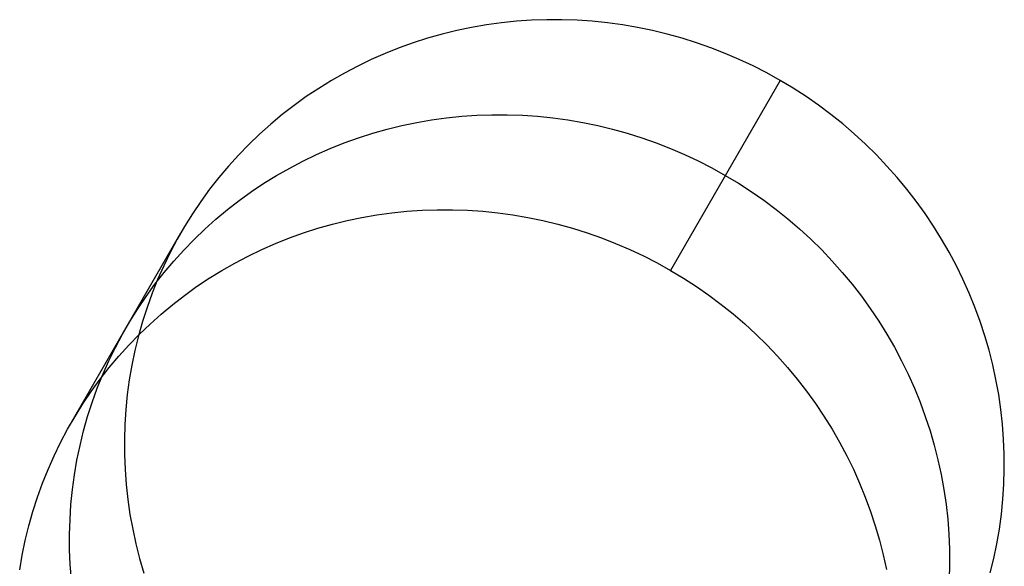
# Model space of a CAD drawing. Header units: millimetres. Extents: x 6239 to 7218, y -13987 to -13139.
# Tile 190 of 256: x 6707.9 to 6713.46, y -13393.74 to -13390.66. Entities that reach past the tile are written whole.
import ezdxf

# ---------------------------------------------------------------- set-up
doc = ezdxf.new("R2010")
doc.units = ezdxf.units.MM

msp = doc.modelspace()

# ---------------------------------------------------------------- linework, layer by layer
at = {"color": 7, "true_color": 0xffffff}
for p, q in [((6710.5348, -13390.6866, 74.4528), (6710.4507, -13390.7011, 74.4401)), ((6710.5348, -13390.6866, 74.4528), (6710.4507, -13390.7011, 74.4401)), ((6710.6195, -13390.6749, 74.4649), (6710.5348, -13390.6866, 74.4528)), ((6710.6195, -13390.6749, 74.4649), (6710.5348, -13390.6866, 74.4528)), ((6710.7046, -13390.6661, 74.4764), (6710.6195, -13390.6749, 74.4649)), ((6710.7046, -13390.6661, 74.4764), (6710.6195, -13390.6749, 74.4649)), ((6710.7899, -13390.6603, 74.4875), (6710.7046, -13390.6661, 74.4764)), ((6710.7899, -13390.6603, 74.4875), (6710.7046, -13390.6661, 74.4764)), ((6710.8756, -13390.6573, 74.4979), (6710.7899, -13390.6603, 74.4875)), ((6710.8756, -13390.6573, 74.4979), (6710.7899, -13390.6603, 74.4875)), ((6710.9613, -13390.6573, 74.5078), (6710.8756, -13390.6573, 74.4979)), ((6710.9613, -13390.6573, 74.5078), (6710.8756, -13390.6573, 74.4979)), ((6711.047, -13390.6602, 74.5172), (6710.9613, -13390.6573, 74.5078)), ((6711.047, -13390.6602, 74.5172), (6710.9613, -13390.6573, 74.5078)), ((6711.1327, -13390.666, 74.5259), (6711.047, -13390.6602, 74.5172)), ((6711.1327, -13390.666, 74.5259), (6711.047, -13390.6602, 74.5172)), ((6711.2182, -13390.6748, 74.534), (6711.1327, -13390.666, 74.5259)), ((6711.2182, -13390.6748, 74.534), (6711.1327, -13390.666, 74.5259)), ((6711.3034, -13390.6864, 74.5415), (6711.2182, -13390.6748, 74.534)), ((6711.3034, -13390.6864, 74.5415), (6711.2182, -13390.6748, 74.534)), ((6711.3882, -13390.7009, 74.5484), (6711.3034, -13390.6864, 74.5415)), ((6711.3882, -13390.7009, 74.5484), (6711.3034, -13390.6864, 74.5415)), ((6710.2844, -13390.7388, 74.4134), (6710.2025, -13390.7619, 74.3993)), ((6710.2844, -13390.7388, 74.4134), (6710.2025, -13390.7619, 74.3993)), ((6710.3672, -13390.7185, 74.427), (6710.2844, -13390.7388, 74.4134)), ((6710.3672, -13390.7185, 74.427), (6710.2844, -13390.7388, 74.4134)), ((6710.4507, -13390.7011, 74.4401), (6710.3672, -13390.7185, 74.427)), ((6710.4507, -13390.7011, 74.4401), (6710.3672, -13390.7185, 74.427)), ((6711.4725, -13390.7183, 74.5547), (6711.3882, -13390.7009, 74.5484)), ((6711.4725, -13390.7183, 74.5547), (6711.3882, -13390.7009, 74.5484)), ((6711.5562, -13390.7386, 74.5603), (6711.4725, -13390.7183, 74.5547)), ((6711.5562, -13390.7386, 74.5603), (6711.4725, -13390.7183, 74.5547)), ((6711.6392, -13390.7616, 74.5652), (6711.5562, -13390.7386, 74.5603)), ((6711.6392, -13390.7616, 74.5652), (6711.5562, -13390.7386, 74.5603)), ((6710.1214, -13390.7878, 74.3848), (6710.0414, -13390.8165, 74.3698)), ((6710.1214, -13390.7878, 74.3848), (6710.0414, -13390.8165, 74.3698)), ((6710.2025, -13390.7619, 74.3993), (6710.1214, -13390.7878, 74.3848)), ((6710.2025, -13390.7619, 74.3993), (6710.1214, -13390.7878, 74.3848)), ((6711.7214, -13390.7875, 74.5696), (6711.6392, -13390.7616, 74.5652)), ((6711.7214, -13390.7875, 74.5696), (6711.6392, -13390.7616, 74.5652)), ((6711.8027, -13390.8161, 74.5732), (6711.7214, -13390.7875, 74.5696)), ((6711.8027, -13390.8161, 74.5732), (6711.7214, -13390.7875, 74.5696)), ((6709.9625, -13390.8479, 74.3545), (6709.8848, -13390.882, 74.3387)), ((6709.9625, -13390.8479, 74.3545), (6709.8848, -13390.882, 74.3387)), ((6710.0414, -13390.8165, 74.3698), (6709.9625, -13390.8479, 74.3545)), ((6710.0414, -13390.8165, 74.3698), (6709.9625, -13390.8479, 74.3545)), ((6711.8831, -13390.8475, 74.5762), (6711.8027, -13390.8161, 74.5732)), ((6711.8831, -13390.8475, 74.5762), (6711.8027, -13390.8161, 74.5732)), ((6711.9624, -13390.8816, 74.5786), (6711.8831, -13390.8475, 74.5762)), ((6711.9624, -13390.8816, 74.5786), (6711.8831, -13390.8475, 74.5762)), ((6709.8848, -13390.882, 74.3387), (6709.8084, -13390.9187, 74.3225)), ((6709.8848, -13390.882, 74.3387), (6709.8084, -13390.9187, 74.3225)), ((6712.0404, -13390.9183, 74.5802), (6711.9624, -13390.8816, 74.5786)), ((6712.0404, -13390.9183, 74.5802), (6711.9624, -13390.8816, 74.5786)), ((6709.7334, -13390.958, 74.306), (6709.6599, -13391, 74.2891)), ((6709.7334, -13390.958, 74.306), (6709.6599, -13391, 74.2891)), ((6709.8084, -13390.9187, 74.3225), (6709.7334, -13390.958, 74.306)), ((6709.8084, -13390.9187, 74.3225), (6709.7334, -13390.958, 74.306)), ((6712.1173, -13390.9576, 74.5812), (6712.0404, -13390.9183, 74.5802)), ((6712.1173, -13390.9576, 74.5812), (6712.0404, -13390.9183, 74.5802)), ((6712.1927, -13390.9995, 74.5816), (6712.1173, -13390.9576, 74.5812)), ((6712.1927, -13390.9995, 74.5816), (6712.1173, -13390.9576, 74.5812)), ((6709.6599, -13391, 74.2891), (6709.5879, -13391.0444, 74.2719)), ((6709.6599, -13391, 74.2891), (6709.5879, -13391.0444, 74.2719)), ((6712.1927, -13390.9995, 74.5816), (6711.5741, -13392.071, 79.9406)), ((6712.1927, -13390.9995, 74.5816), (6711.5741, -13392.071, 79.9406)), ((6712.2667, -13391.0439, 74.5812), (6712.1927, -13390.9995, 74.5816)), ((6712.2667, -13391.0439, 74.5812), (6712.1927, -13390.9995, 74.5816)), ((6709.5879, -13391.0444, 74.2719), (6709.5176, -13391.0913, 74.2544)), ((6709.5879, -13391.0444, 74.2719), (6709.5176, -13391.0913, 74.2544)), ((6712.3392, -13391.0907, 74.5802), (6712.2667, -13391.0439, 74.5812)), ((6712.3392, -13391.0907, 74.5802), (6712.2667, -13391.0439, 74.5812)), ((6709.5176, -13391.0913, 74.2544), (6709.449, -13391.1406, 74.2367)), ((6709.5176, -13391.0913, 74.2544), (6709.449, -13391.1406, 74.2367)), ((6712.41, -13391.14, 74.5786), (6712.3392, -13391.0907, 74.5802)), ((6712.41, -13391.14, 74.5786), (6712.3392, -13391.0907, 74.5802)), ((6712.4791, -13391.1916, 74.5762), (6712.41, -13391.14, 74.5786)), ((6712.4791, -13391.1916, 74.5762), (6712.41, -13391.14, 74.5786)), ((6709.3823, -13391.1922, 74.2186), (6709.3174, -13391.2461, 74.2004)), ((6709.3823, -13391.1922, 74.2186), (6709.3174, -13391.2461, 74.2004)), ((6709.449, -13391.1406, 74.2367), (6709.3823, -13391.1922, 74.2186)), ((6709.449, -13391.1406, 74.2367), (6709.3823, -13391.1922, 74.2186)), ((6710.4806, -13391.196, 77.167), (6710.5663, -13391.1931, 77.1775)), ((6710.5663, -13391.1931, 77.1775), (6710.652, -13391.193, 77.1874)), ((6710.652, -13391.193, 77.1874), (6710.7377, -13391.196, 77.1967)), ((6712.5465, -13391.2455, 74.5732), (6712.4791, -13391.1916, 74.5762)), ((6712.5465, -13391.2455, 74.5732), (6712.4791, -13391.1916, 74.5762)), ((6709.3174, -13391.2461, 74.2004), (6709.2545, -13391.3023, 74.1819)), ((6709.3174, -13391.2461, 74.2004), (6709.2545, -13391.3023, 74.1819)), ((6710.0579, -13391.2543, 77.1065), (6710.1414, -13391.2368, 77.1197)), ((6710.1414, -13391.2368, 77.1197), (6710.2255, -13391.2223, 77.1323)), ((6710.2255, -13391.2223, 77.1323), (6710.3102, -13391.2106, 77.1444)), ((6710.3102, -13391.2106, 77.1444), (6710.3952, -13391.2019, 77.156)), ((6710.3952, -13391.2019, 77.156), (6710.4806, -13391.196, 77.167)), ((6710.7377, -13391.196, 77.1967), (6710.8234, -13391.2018, 77.2054)), ((6710.8234, -13391.2018, 77.2054), (6710.9089, -13391.2105, 77.2135)), ((6710.9089, -13391.2105, 77.2135), (6710.9941, -13391.2221, 77.221)), ((6710.9941, -13391.2221, 77.221), (6711.0789, -13391.2367, 77.2279)), ((6711.0789, -13391.2367, 77.2279), (6711.1632, -13391.2541, 77.2342)), ((6712.6119, -13391.3017, 74.5696), (6712.5465, -13391.2455, 74.5732)), ((6712.6119, -13391.3017, 74.5696), (6712.5465, -13391.2455, 74.5732)), ((6709.2545, -13391.3023, 74.1819), (6709.1937, -13391.3606, 74.1632)), ((6709.2545, -13391.3023, 74.1819), (6709.1937, -13391.3606, 74.1632)), ((6709.8121, -13391.3235, 77.0643), (6709.8932, -13391.2976, 77.0789)), ((6709.8932, -13391.2976, 77.0789), (6709.9751, -13391.2745, 77.0929)), ((6709.9751, -13391.2745, 77.0929), (6710.0579, -13391.2543, 77.1065)), ((6711.1632, -13391.2541, 77.2342), (6711.2469, -13391.2743, 77.2398)), ((6711.2469, -13391.2743, 77.2398), (6711.3299, -13391.2974, 77.2448)), ((6711.3299, -13391.2974, 77.2448), (6711.4121, -13391.3232, 77.2491)), ((6712.6755, -13391.3599, 74.5652), (6712.6119, -13391.3017, 74.5696)), ((6712.6755, -13391.3599, 74.5652), (6712.6119, -13391.3017, 74.5696)), ((6709.1937, -13391.3606, 74.1632), (6709.135, -13391.421, 74.1443)), ((6709.1937, -13391.3606, 74.1632), (6709.135, -13391.421, 74.1443)), ((6709.6532, -13391.3836, 77.034), (6709.7321, -13391.3522, 77.0494)), ((6709.7321, -13391.3522, 77.0494), (6709.8121, -13391.3235, 77.0643)), ((6711.4121, -13391.3232, 77.2491), (6711.4934, -13391.3519, 77.2527)), ((6711.4934, -13391.3519, 77.2527), (6711.5738, -13391.3832, 77.2557)), ((6712.7369, -13391.4203, 74.5603), (6712.6755, -13391.3599, 74.5652)), ((6712.7369, -13391.4203, 74.5603), (6712.6755, -13391.3599, 74.5652)), ((6709.4991, -13391.4544, 77.002), (6709.5755, -13391.4177, 77.0182)), ((6709.5755, -13391.4177, 77.0182), (6709.6532, -13391.3836, 77.034)), ((6711.5738, -13391.3832, 77.2557), (6711.653, -13391.4173, 77.2581)), ((6711.653, -13391.4173, 77.2581), (6711.7311, -13391.454, 77.2598)), ((6709.135, -13391.421, 74.1443), (6709.0785, -13391.4834, 74.1253)), ((6709.135, -13391.421, 74.1443), (6709.0785, -13391.4834, 74.1253)), ((6709.4241, -13391.4938, 76.9855), (6709.4991, -13391.4544, 77.002)), ((6711.7311, -13391.454, 77.2598), (6711.808, -13391.4933, 77.2608)), ((6712.7963, -13391.4827, 74.5547), (6712.7369, -13391.4203, 74.5603)), ((6712.7963, -13391.4827, 74.5547), (6712.7369, -13391.4203, 74.5603)), ((6709.0785, -13391.4834, 74.1253), (6709.0242, -13391.5477, 74.1062)), ((6709.0785, -13391.4834, 74.1253), (6709.0242, -13391.5477, 74.1062)), ((6709.3506, -13391.5357, 76.9686), (6709.4241, -13391.4938, 76.9855)), ((6711.808, -13391.4933, 77.2608), (6711.8834, -13391.5352, 77.2611)), ((6712.8535, -13391.547, 74.5484), (6712.7963, -13391.4827, 74.5547)), ((6712.8535, -13391.547, 74.5484), (6712.7963, -13391.4827, 74.5547)), ((6709.0242, -13391.5477, 74.1062), (6708.9723, -13391.6139, 74.087)), ((6709.0242, -13391.5477, 74.1062), (6708.9723, -13391.6139, 74.087)), ((6709.2083, -13391.627, 76.9339), (6709.2786, -13391.5801, 76.9514)), ((6709.2786, -13391.5801, 76.9514), (6709.3506, -13391.5357, 76.9686)), ((6711.8834, -13391.5352, 77.2611), (6711.9574, -13391.5796, 77.2608)), ((6711.9574, -13391.5796, 77.2608), (6712.0299, -13391.6265, 77.2598)), ((6712.9085, -13391.6131, 74.5415), (6712.8535, -13391.547, 74.5484)), ((6712.9085, -13391.6131, 74.5415), (6712.8535, -13391.547, 74.5484)), ((6708.9723, -13391.6139, 74.087), (6708.9227, -13391.6819, 74.0677)), ((6708.9723, -13391.6139, 74.087), (6708.9227, -13391.6819, 74.0677)), ((6709.1397, -13391.6763, 76.9162), (6709.2083, -13391.627, 76.9339)), ((6712.0299, -13391.6265, 77.2598), (6712.1007, -13391.6758, 77.2581)), ((6712.9612, -13391.6811, 74.534), (6712.9085, -13391.6131, 74.5415)), ((6712.9612, -13391.6811, 74.534), (6712.9085, -13391.6131, 74.5415)), ((6708.9227, -13391.6819, 74.0677), (6708.8756, -13391.7515, 74.0483)), ((6708.9227, -13391.6819, 74.0677), (6708.8756, -13391.7515, 74.0483)), ((6709.073, -13391.728, 76.8981), (6709.1397, -13391.6763, 76.9162)), ((6712.1007, -13391.6758, 77.2581), (6712.1698, -13391.7274, 77.2557)), ((6713.0115, -13391.7507, 74.5259), (6712.9612, -13391.6811, 74.534)), ((6713.0115, -13391.7507, 74.5259), (6712.9612, -13391.6811, 74.534)), ((6708.8756, -13391.7515, 74.0483), (6708.831, -13391.8228, 74.0289)), ((6708.8756, -13391.7515, 74.0483), (6708.831, -13391.8228, 74.0289)), ((6709.0081, -13391.7819, 76.8799), (6709.073, -13391.728, 76.8981)), ((6709.9162, -13391.758, 79.8118), (6710.0009, -13391.7464, 79.8239)), ((6709.9162, -13391.758, 79.8118), (6710.0009, -13391.7464, 79.8239)), ((6710.0009, -13391.7464, 79.8239), (6710.0859, -13391.7376, 79.8355)), ((6710.0009, -13391.7464, 79.8239), (6710.0859, -13391.7376, 79.8355)), ((6710.0859, -13391.7376, 79.8355), (6710.1713, -13391.7317, 79.8465)), ((6710.0859, -13391.7376, 79.8355), (6710.1713, -13391.7317, 79.8465)), ((6710.1713, -13391.7317, 79.8465), (6710.2569, -13391.7288, 79.857)), ((6710.1713, -13391.7317, 79.8465), (6710.2569, -13391.7288, 79.857)), ((6710.2569, -13391.7288, 79.857), (6710.3427, -13391.7288, 79.8669)), ((6710.2569, -13391.7288, 79.857), (6710.3427, -13391.7288, 79.8669)), ((6710.3427, -13391.7288, 79.8669), (6710.4284, -13391.7317, 79.8762)), ((6710.3427, -13391.7288, 79.8669), (6710.4284, -13391.7317, 79.8762)), ((6710.4284, -13391.7317, 79.8762), (6710.5141, -13391.7375, 79.8849)), ((6710.4284, -13391.7317, 79.8762), (6710.5141, -13391.7375, 79.8849)), ((6710.5141, -13391.7375, 79.8849), (6710.5996, -13391.7462, 79.893)), ((6710.5141, -13391.7375, 79.8849), (6710.5996, -13391.7462, 79.893)), ((6710.5996, -13391.7462, 79.893), (6710.6848, -13391.7579, 79.9006)), ((6710.5996, -13391.7462, 79.893), (6710.6848, -13391.7579, 79.9006)), ((6712.1698, -13391.7274, 77.2557), (6712.2372, -13391.7813, 77.2527)), ((6713.0594, -13391.822, 74.5172), (6713.0115, -13391.7507, 74.5259)), ((6713.0594, -13391.822, 74.5172), (6713.0115, -13391.7507, 74.5259)), ((6708.9452, -13391.838, 76.8614), (6709.0081, -13391.7819, 76.8799)), ((6709.6658, -13391.8103, 79.7725), (6709.7486, -13391.79, 79.7861)), ((6709.6658, -13391.8103, 79.7725), (6709.7486, -13391.79, 79.7861)), ((6709.7486, -13391.79, 79.7861), (6709.8321, -13391.7726, 79.7992)), ((6709.7486, -13391.79, 79.7861), (6709.8321, -13391.7726, 79.7992)), ((6709.8321, -13391.7726, 79.7992), (6709.9162, -13391.758, 79.8118)), ((6709.8321, -13391.7726, 79.7992), (6709.9162, -13391.758, 79.8118)), ((6710.6848, -13391.7579, 79.9006), (6710.7695, -13391.7724, 79.9074)), ((6710.6848, -13391.7579, 79.9006), (6710.7695, -13391.7724, 79.9074)), ((6710.7695, -13391.7724, 79.9074), (6710.8539, -13391.7898, 79.9137)), ((6710.7695, -13391.7724, 79.9074), (6710.8539, -13391.7898, 79.9137)), ((6710.8539, -13391.7898, 79.9137), (6710.9376, -13391.81, 79.9193)), ((6710.8539, -13391.7898, 79.9137), (6710.9376, -13391.81, 79.9193)), ((6712.2372, -13391.7813, 77.2527), (6712.3026, -13391.8374, 77.2491)), ((6708.1911, -13392.9305, 79.3782), (6708.8097, -13391.8591, 74.0192)), ((6708.831, -13391.8228, 74.0289), (6708.789, -13391.8957, 74.0095)), ((6708.831, -13391.8228, 74.0289), (6708.789, -13391.8957, 74.0095)), ((6708.8844, -13391.8963, 76.8427), (6708.9452, -13391.838, 76.8614)), ((6709.4228, -13391.8879, 79.7289), (6709.5028, -13391.8593, 79.7438)), ((6709.4228, -13391.8879, 79.7289), (6709.5028, -13391.8593, 79.7438)), ((6709.5028, -13391.8593, 79.7438), (6709.5839, -13391.8334, 79.7584)), ((6709.5028, -13391.8593, 79.7438), (6709.5839, -13391.8334, 79.7584)), ((6709.5839, -13391.8334, 79.7584), (6709.6658, -13391.8103, 79.7725)), ((6709.5839, -13391.8334, 79.7584), (6709.6658, -13391.8103, 79.7725)), ((6710.9376, -13391.81, 79.9193), (6711.0206, -13391.8331, 79.9243)), ((6710.9376, -13391.81, 79.9193), (6711.0206, -13391.8331, 79.9243)), ((6711.0206, -13391.8331, 79.9243), (6711.1028, -13391.859, 79.9286)), ((6711.0206, -13391.8331, 79.9243), (6711.1028, -13391.859, 79.9286)), ((6711.1028, -13391.859, 79.9286), (6711.1841, -13391.8876, 79.9323)), ((6711.1028, -13391.859, 79.9286), (6711.1841, -13391.8876, 79.9323)), ((6712.3026, -13391.8374, 77.2491), (6712.3661, -13391.8957, 77.2448)), ((6713.1047, -13391.8948, 74.5078), (6713.0594, -13391.822, 74.5172)), ((6713.1047, -13391.8948, 74.5078), (6713.0594, -13391.822, 74.5172)), ((6708.789, -13391.8957, 74.0095), (6708.7495, -13391.9699, 73.9901)), ((6708.789, -13391.8957, 74.0095), (6708.7495, -13391.9699, 73.9901)), ((6708.8257, -13391.9567, 76.8239), (6708.8844, -13391.8963, 76.8427)), ((6709.3439, -13391.9193, 79.7135), (6709.4228, -13391.8879, 79.7289)), ((6709.3439, -13391.9193, 79.7135), (6709.4228, -13391.8879, 79.7289)), ((6711.1841, -13391.8876, 79.9323), (6711.2645, -13391.919, 79.9353)), ((6711.1841, -13391.8876, 79.9323), (6711.2645, -13391.919, 79.9353)), ((6712.3661, -13391.8957, 77.2448), (6712.4276, -13391.956, 77.2398)), ((6713.1476, -13391.9691, 74.4979), (6713.1047, -13391.8948, 74.5078)), ((6713.1476, -13391.9691, 74.4979), (6713.1047, -13391.8948, 74.5078)), ((6708.7495, -13391.9699, 73.9901), (6708.7128, -13392.0456, 73.9707)), ((6708.7495, -13391.9699, 73.9901), (6708.7128, -13392.0456, 73.9707)), ((6708.7692, -13392.0191, 76.8049), (6708.8257, -13391.9567, 76.8239)), ((6709.1898, -13391.9902, 79.6815), (6709.2662, -13391.9534, 79.6977)), ((6709.1898, -13391.9902, 79.6815), (6709.2662, -13391.9534, 79.6977)), ((6709.2662, -13391.9534, 79.6977), (6709.3439, -13391.9193, 79.7135)), ((6709.2662, -13391.9534, 79.6977), (6709.3439, -13391.9193, 79.7135)), ((6711.2645, -13391.919, 79.9353), (6711.3437, -13391.953, 79.9376)), ((6711.2645, -13391.919, 79.9353), (6711.3437, -13391.953, 79.9376)), ((6711.3437, -13391.953, 79.9376), (6711.4218, -13391.9897, 79.9393)), ((6711.3437, -13391.953, 79.9376), (6711.4218, -13391.9897, 79.9393)), ((6712.4276, -13391.956, 77.2398), (6712.487, -13392.0184, 77.2342)), ((6713.1879, -13392.0447, 74.4875), (6713.1476, -13391.9691, 74.4979)), ((6713.1879, -13392.0447, 74.4875), (6713.1476, -13391.9691, 74.4979)), ((6708.7149, -13392.0834, 76.7857), (6708.7692, -13392.0191, 76.8049)), ((6709.1148, -13392.0295, 79.665), (6709.1898, -13391.9902, 79.6815)), ((6709.1148, -13392.0295, 79.665), (6709.1898, -13391.9902, 79.6815)), ((6711.4218, -13391.9897, 79.9393), (6711.4986, -13392.0291, 79.9403)), ((6711.4218, -13391.9897, 79.9393), (6711.4986, -13392.0291, 79.9403)), ((6711.4986, -13392.0291, 79.9403), (6711.5741, -13392.071, 79.9406)), ((6711.4986, -13392.0291, 79.9403), (6711.5741, -13392.071, 79.9406)), ((6712.487, -13392.0184, 77.2342), (6712.5442, -13392.0827, 77.2279)), ((6708.663, -13392.1496, 76.7665), (6708.7149, -13392.0834, 76.7857)), ((6708.7128, -13392.0456, 73.9707), (6708.6787, -13392.1224, 73.9514)), ((6708.7128, -13392.0456, 73.9707), (6708.6787, -13392.1224, 73.9514)), ((6708.9693, -13392.1159, 79.631), (6709.0413, -13392.0714, 79.6481)), ((6708.9693, -13392.1159, 79.631), (6709.0413, -13392.0714, 79.6481)), ((6709.0413, -13392.0714, 79.6481), (6709.1148, -13392.0295, 79.665)), ((6709.0413, -13392.0714, 79.6481), (6709.1148, -13392.0295, 79.665)), ((6711.5741, -13392.071, 79.9406), (6711.6481, -13392.1154, 79.9403)), ((6711.5741, -13392.071, 79.9406), (6711.6481, -13392.1154, 79.9403)), ((6712.5442, -13392.0827, 77.2279), (6712.5992, -13392.1489, 77.221)), ((6713.2255, -13392.1216, 74.4764), (6713.1879, -13392.0447, 74.4875)), ((6713.2255, -13392.1216, 74.4764), (6713.1879, -13392.0447, 74.4875)), ((6708.6787, -13392.1224, 73.9514), (6708.6473, -13392.2005, 73.9322)), ((6708.6787, -13392.1224, 73.9514), (6708.6473, -13392.2005, 73.9322)), ((6708.899, -13392.1628, 79.6135), (6708.9693, -13392.1159, 79.631)), ((6708.899, -13392.1628, 79.6135), (6708.9693, -13392.1159, 79.631)), ((6711.6481, -13392.1154, 79.9403), (6711.7206, -13392.1622, 79.9393)), ((6711.6481, -13392.1154, 79.9403), (6711.7206, -13392.1622, 79.9393)), ((6713.2604, -13392.1996, 74.4649), (6713.2255, -13392.1216, 74.4764)), ((6713.2604, -13392.1996, 74.4649), (6713.2255, -13392.1216, 74.4764)), ((6708.6134, -13392.2176, 76.7472), (6708.663, -13392.1496, 76.7665)), ((6708.8304, -13392.2121, 79.5957), (6708.899, -13392.1628, 79.6135)), ((6708.8304, -13392.2121, 79.5957), (6708.899, -13392.1628, 79.6135)), ((6711.7206, -13392.1622, 79.9393), (6711.7914, -13392.2115, 79.9376)), ((6711.7206, -13392.1622, 79.9393), (6711.7914, -13392.2115, 79.9376)), ((6712.5992, -13392.1489, 77.221), (6712.6519, -13392.2168, 77.2135)), ((6708.5663, -13392.2873, 76.7278), (6708.6134, -13392.2176, 76.7472)), ((6708.6473, -13392.2005, 73.9322), (6708.6187, -13392.2797, 73.9131)), ((6708.6473, -13392.2005, 73.9322), (6708.6187, -13392.2797, 73.9131)), ((6708.7637, -13392.2637, 79.5777), (6708.8304, -13392.2121, 79.5957)), ((6708.7637, -13392.2637, 79.5777), (6708.8304, -13392.2121, 79.5957)), ((6711.7914, -13392.2115, 79.9376), (6711.8605, -13392.2631, 79.9353)), ((6711.7914, -13392.2115, 79.9376), (6711.8605, -13392.2631, 79.9353)), ((6712.6519, -13392.2168, 77.2135), (6712.7022, -13392.2865, 77.2054)), ((6713.2927, -13392.2788, 74.4528), (6713.2604, -13392.1996, 74.4649)), ((6713.2927, -13392.2788, 74.4528), (6713.2604, -13392.1996, 74.4649)), ((6708.5217, -13392.3586, 76.7084), (6708.5663, -13392.2873, 76.7278)), ((6708.6187, -13392.2797, 73.9131), (6708.5929, -13392.3598, 73.8941)), ((6708.6187, -13392.2797, 73.9131), (6708.5929, -13392.3598, 73.8941)), ((6708.6988, -13392.3176, 79.5594), (6708.7637, -13392.2637, 79.5777)), ((6708.6988, -13392.3176, 79.5594), (6708.7637, -13392.2637, 79.5777)), ((6711.8605, -13392.2631, 79.9353), (6711.9279, -13392.317, 79.9323)), ((6711.8605, -13392.2631, 79.9353), (6711.9279, -13392.317, 79.9323)), ((6712.7022, -13392.2865, 77.2054), (6712.7501, -13392.3578, 77.1967)), ((6713.3221, -13392.3589, 74.4401), (6713.2927, -13392.2788, 74.4528)), ((6713.3221, -13392.3589, 74.4401), (6713.2927, -13392.2788, 74.4528)), ((6708.4797, -13392.4314, 76.689), (6708.5217, -13392.3586, 76.7084)), ((6708.5929, -13392.3598, 73.8941), (6708.57, -13392.4409, 73.8752)), ((6708.5929, -13392.3598, 73.8941), (6708.57, -13392.4409, 73.8752)), ((6708.6359, -13392.3738, 79.5409), (6708.6988, -13392.3176, 79.5594)), ((6708.6359, -13392.3738, 79.5409), (6708.6988, -13392.3176, 79.5594)), ((6711.9279, -13392.317, 79.9323), (6711.9933, -13392.3731, 79.9286)), ((6711.9279, -13392.317, 79.9323), (6711.9933, -13392.3731, 79.9286)), ((6712.7501, -13392.3578, 77.1967), (6712.7954, -13392.4306, 77.1874)), ((6713.3488, -13392.4399, 74.427), (6713.3221, -13392.3589, 74.4401)), ((6713.3488, -13392.4399, 74.427), (6713.3221, -13392.3589, 74.4401)), ((6708.5751, -13392.4321, 79.5222), (6708.6359, -13392.3738, 79.5409)), ((6708.5751, -13392.4321, 79.5222), (6708.6359, -13392.3738, 79.5409)), ((6711.9933, -13392.3731, 79.9286), (6712.0568, -13392.4314, 79.9243)), ((6711.9933, -13392.3731, 79.9286), (6712.0568, -13392.4314, 79.9243)), ((6708.4402, -13392.5057, 76.6696), (6708.4797, -13392.4314, 76.689)), ((6708.5164, -13392.4924, 79.5034), (6708.5751, -13392.4321, 79.5222)), ((6708.5164, -13392.4924, 79.5034), (6708.5751, -13392.4321, 79.5222)), ((6708.57, -13392.4409, 73.8752), (6708.5499, -13392.5227, 73.8565)), ((6708.57, -13392.4409, 73.8752), (6708.5499, -13392.5227, 73.8565)), ((6712.0568, -13392.4314, 79.9243), (6712.1183, -13392.4918, 79.9193)), ((6712.0568, -13392.4314, 79.9243), (6712.1183, -13392.4918, 79.9193)), ((6712.7954, -13392.4306, 77.1874), (6712.8383, -13392.5048, 77.1775)), ((6713.3726, -13392.5218, 74.4134), (6713.3488, -13392.4399, 74.427)), ((6713.3726, -13392.5218, 74.4134), (6713.3488, -13392.4399, 74.427)), ((6708.4034, -13392.5813, 76.6502), (6708.4402, -13392.5057, 76.6696)), ((6708.4599, -13392.5548, 79.4844), (6708.5164, -13392.4924, 79.5034)), ((6708.4599, -13392.5548, 79.4844), (6708.5164, -13392.4924, 79.5034)), ((6708.5499, -13392.5227, 73.8565), (6708.5328, -13392.6052, 73.8381)), ((6708.5499, -13392.5227, 73.8565), (6708.5328, -13392.6052, 73.8381)), ((6712.1183, -13392.4918, 79.9193), (6712.1777, -13392.5541, 79.9137)), ((6712.1183, -13392.4918, 79.9193), (6712.1777, -13392.5541, 79.9137)), ((6712.8383, -13392.5048, 77.1775), (6712.8786, -13392.5804, 77.167)), ((6713.3936, -13392.6043, 74.3993), (6713.3726, -13392.5218, 74.4134)), ((6713.3936, -13392.6043, 74.3993), (6713.3726, -13392.5218, 74.4134)), ((6708.3694, -13392.6582, 76.6309), (6708.4034, -13392.5813, 76.6502)), ((6708.4056, -13392.6192, 79.4653), (6708.4599, -13392.5548, 79.4844)), ((6708.4056, -13392.6192, 79.4653), (6708.4599, -13392.5548, 79.4844)), ((6712.1777, -13392.5541, 79.9137), (6712.2349, -13392.6184, 79.9074)), ((6712.1777, -13392.5541, 79.9137), (6712.2349, -13392.6184, 79.9074)), ((6712.8786, -13392.5804, 77.167), (6712.9162, -13392.6573, 77.156)), ((6708.3537, -13392.6854, 79.446), (6708.4056, -13392.6192, 79.4653)), ((6708.3537, -13392.6854, 79.446), (6708.4056, -13392.6192, 79.4653)), ((6708.5328, -13392.6052, 73.8381), (6708.5185, -13392.6883, 73.8198)), ((6708.5328, -13392.6052, 73.8381), (6708.5185, -13392.6883, 73.8198)), ((6712.2349, -13392.6184, 79.9074), (6712.2899, -13392.6846, 79.9006)), ((6712.2349, -13392.6184, 79.9074), (6712.2899, -13392.6846, 79.9006)), ((6713.4117, -13392.6874, 74.3848), (6713.3936, -13392.6043, 74.3993)), ((6713.4117, -13392.6874, 74.3848), (6713.3936, -13392.6043, 74.3993)), ((6708.3041, -13392.7533, 79.4267), (6708.3537, -13392.6854, 79.446)), ((6708.3041, -13392.7533, 79.4267), (6708.3537, -13392.6854, 79.446)), ((6708.338, -13392.7363, 76.6117), (6708.3694, -13392.6582, 76.6309)), ((6708.5185, -13392.6883, 73.8198), (6708.5071, -13392.772, 73.8018)), ((6708.5185, -13392.6883, 73.8198), (6708.5071, -13392.772, 73.8018)), ((6712.2899, -13392.6846, 79.9006), (6712.3426, -13392.7526, 79.893)), ((6712.2899, -13392.6846, 79.9006), (6712.3426, -13392.7526, 79.893)), ((6712.9162, -13392.6573, 77.156), (6712.9511, -13392.7354, 77.1444)), ((6713.4269, -13392.771, 74.3698), (6713.4117, -13392.6874, 74.3848)), ((6713.4269, -13392.771, 74.3698), (6713.4117, -13392.6874, 74.3848)), ((6708.3094, -13392.8154, 76.5926), (6708.338, -13392.7363, 76.6117)), ((6712.9511, -13392.7354, 77.1444), (6712.9833, -13392.8145, 77.1323)), ((6708.257, -13392.823, 79.4073), (6708.3041, -13392.7533, 79.4267)), ((6708.257, -13392.823, 79.4073), (6708.3041, -13392.7533, 79.4267)), ((6708.5071, -13392.772, 73.8018), (6708.4987, -13392.856, 73.784)), ((6708.5071, -13392.772, 73.8018), (6708.4987, -13392.856, 73.784)), ((6712.3426, -13392.7526, 79.893), (6712.3929, -13392.8222, 79.8849)), ((6712.3426, -13392.7526, 79.893), (6712.3929, -13392.8222, 79.8849)), ((6713.4391, -13392.8551, 74.3545), (6713.4269, -13392.771, 74.3698)), ((6713.4391, -13392.8551, 74.3545), (6713.4269, -13392.771, 74.3698)), ((6708.2124, -13392.8943, 79.3879), (6708.257, -13392.823, 79.4073)), ((6708.2124, -13392.8943, 79.3879), (6708.257, -13392.823, 79.4073)), ((6708.2836, -13392.8956, 76.5736), (6708.3094, -13392.8154, 76.5926)), ((6708.4987, -13392.856, 73.784), (6708.4933, -13392.9404, 73.7665)), ((6708.4987, -13392.856, 73.784), (6708.4933, -13392.9404, 73.7665)), ((6712.3929, -13392.8222, 79.8849), (6712.4407, -13392.8935, 79.8762)), ((6712.3929, -13392.8222, 79.8849), (6712.4407, -13392.8935, 79.8762)), ((6712.9833, -13392.8145, 77.1323), (6713.0128, -13392.8947, 77.1197)), ((6713.4484, -13392.9394, 74.3387), (6713.4391, -13392.8551, 74.3545)), ((6713.4484, -13392.9394, 74.3387), (6713.4391, -13392.8551, 74.3545)), ((6708.1704, -13392.9671, 79.3685), (6708.2124, -13392.8943, 79.3879)), ((6708.1704, -13392.9671, 79.3685), (6708.2124, -13392.8943, 79.3879)), ((6708.2607, -13392.9766, 76.5547), (6708.2836, -13392.8956, 76.5736)), ((6712.4407, -13392.8935, 79.8762), (6712.4861, -13392.9663, 79.8669)), ((6712.4407, -13392.8935, 79.8762), (6712.4861, -13392.9663, 79.8669)), ((6713.0128, -13392.8947, 77.1197), (6713.0395, -13392.9757, 77.1065)), ((6708.1309, -13393.0414, 79.3491), (6708.1704, -13392.9671, 79.3685)), ((6708.1309, -13393.0414, 79.3491), (6708.1704, -13392.9671, 79.3685)), ((6708.4933, -13392.9404, 73.7665), (6708.4908, -13393.0249, 73.7493)), ((6708.4933, -13392.9404, 73.7665), (6708.4908, -13393.0249, 73.7493)), ((6712.4861, -13392.9663, 79.8669), (6712.529, -13393.0406, 79.857)), ((6712.4861, -13392.9663, 79.8669), (6712.529, -13393.0406, 79.857)), ((6713.4548, -13393.0239, 74.3225), (6713.4484, -13392.9394, 74.3387)), ((6713.4548, -13393.0239, 74.3225), (6713.4484, -13392.9394, 74.3387)), ((6708.2406, -13393.0584, 76.5361), (6708.2607, -13392.9766, 76.5547)), ((6708.4908, -13393.0249, 73.7493), (6708.4913, -13393.1095, 73.7324)), ((6708.4908, -13393.0249, 73.7493), (6708.4913, -13393.1095, 73.7324)), ((6713.0395, -13392.9757, 77.1065), (6713.0633, -13393.0575, 77.0929)), ((6713.4582, -13393.1086, 74.306), (6713.4548, -13393.0239, 74.3225)), ((6713.4582, -13393.1086, 74.306), (6713.4548, -13393.0239, 74.3225)), ((6708.0941, -13393.117, 79.3298), (6708.1309, -13393.0414, 79.3491)), ((6708.0941, -13393.117, 79.3298), (6708.1309, -13393.0414, 79.3491)), ((6708.2234, -13393.141, 76.5176), (6708.2406, -13393.0584, 76.5361)), ((6712.529, -13393.0406, 79.857), (6712.5692, -13393.1162, 79.8465)), ((6712.529, -13393.0406, 79.857), (6712.5692, -13393.1162, 79.8465)), ((6713.0633, -13393.0575, 77.0929), (6713.0843, -13393.14, 77.0789)), ((6708.06, -13393.1939, 79.3105), (6708.0941, -13393.117, 79.3298)), ((6708.06, -13393.1939, 79.3105), (6708.0941, -13393.117, 79.3298)), ((6708.2092, -13393.2241, 76.4993), (6708.2234, -13393.141, 76.5176)), ((6708.4913, -13393.1095, 73.7324), (6708.4947, -13393.1942, 73.7159)), ((6708.4913, -13393.1095, 73.7324), (6708.4947, -13393.1942, 73.7159)), ((6712.5692, -13393.1162, 79.8465), (6712.6069, -13393.1931, 79.8355)), ((6712.5692, -13393.1162, 79.8465), (6712.6069, -13393.1931, 79.8355)), ((6713.0843, -13393.14, 77.0789), (6713.1024, -13393.2232, 77.0643)), ((6713.4587, -13393.1932, 74.2891), (6713.4582, -13393.1086, 74.306)), ((6713.4587, -13393.1932, 74.2891), (6713.4582, -13393.1086, 74.306)), ((6708.0287, -13393.272, 79.2912), (6708.06, -13393.1939, 79.3105)), ((6708.0287, -13393.272, 79.2912), (6708.06, -13393.1939, 79.3105)), ((6708.4947, -13393.1942, 73.7159), (6708.5011, -13393.2787, 73.6997)), ((6708.4947, -13393.1942, 73.7159), (6708.5011, -13393.2787, 73.6997)), ((6712.6069, -13393.1931, 79.8355), (6712.6418, -13393.2711, 79.8239)), ((6712.6069, -13393.1931, 79.8355), (6712.6418, -13393.2711, 79.8239)), ((6713.4562, -13393.2778, 74.2719), (6713.4587, -13393.1932, 74.2891)), ((6713.4562, -13393.2778, 74.2719), (6713.4587, -13393.1932, 74.2891)), ((6708.1978, -13393.3077, 76.4813), (6708.2092, -13393.2241, 76.4993)), ((6713.1024, -13393.2232, 77.0643), (6713.1175, -13393.3068, 77.0494)), ((6708.0001, -13393.3511, 79.2721), (6708.0287, -13393.272, 79.2912)), ((6708.0001, -13393.3511, 79.2721), (6708.0287, -13393.272, 79.2912)), ((6708.1894, -13393.3918, 76.4635), (6708.1978, -13393.3077, 76.4813)), ((6708.5011, -13393.2787, 73.6997), (6708.5104, -13393.363, 73.684)), ((6708.5011, -13393.2787, 73.6997), (6708.5104, -13393.363, 73.684)), ((6712.6418, -13393.2711, 79.8239), (6712.674, -13393.3503, 79.8118)), ((6712.6418, -13393.2711, 79.8239), (6712.674, -13393.3503, 79.8118)), ((6713.1175, -13393.3068, 77.0494), (6713.1298, -13393.3908, 77.034)), ((6713.4508, -13393.3621, 74.2544), (6713.4562, -13393.2778, 74.2719)), ((6713.4508, -13393.3621, 74.2544), (6713.4562, -13393.2778, 74.2719)), ((6707.9743, -13393.4313, 79.2531), (6708.0001, -13393.3511, 79.2721)), ((6707.9743, -13393.4313, 79.2531), (6708.0001, -13393.3511, 79.2721)), ((6708.5104, -13393.363, 73.684), (6708.5226, -13393.4471, 73.6686)), ((6708.5104, -13393.363, 73.684), (6708.5226, -13393.4471, 73.6686)), ((6712.674, -13393.3503, 79.8118), (6712.7035, -13393.4304, 79.7992)), ((6712.674, -13393.3503, 79.8118), (6712.7035, -13393.4304, 79.7992)), ((6713.4424, -13393.4461, 74.2367), (6713.4508, -13393.3621, 74.2544)), ((6713.4424, -13393.4461, 74.2367), (6713.4508, -13393.3621, 74.2544)), ((6708.184, -13393.4761, 76.446), (6708.1894, -13393.3918, 76.4635)), ((6713.1298, -13393.3908, 77.034), (6713.1391, -13393.4751, 77.0182)), ((6707.9514, -13393.5123, 79.2342), (6707.9743, -13393.4313, 79.2531)), ((6707.9514, -13393.5123, 79.2342), (6707.9743, -13393.4313, 79.2531)), ((6708.5226, -13393.4471, 73.6686), (6708.5378, -13393.5307, 73.6536)), ((6708.5226, -13393.4471, 73.6686), (6708.5378, -13393.5307, 73.6536)), ((6712.7035, -13393.4304, 79.7992), (6712.7302, -13393.5114, 79.7861)), ((6712.7035, -13393.4304, 79.7992), (6712.7302, -13393.5114, 79.7861)), ((6713.431, -13393.5298, 74.2186), (6713.4424, -13393.4461, 74.2367)), ((6713.431, -13393.5298, 74.2186), (6713.4424, -13393.4461, 74.2367)), ((6707.9313, -13393.5942, 79.2156), (6707.9514, -13393.5123, 79.2342)), ((6707.9313, -13393.5942, 79.2156), (6707.9514, -13393.5123, 79.2342)), ((6708.1815, -13393.5606, 76.4288), (6708.184, -13393.4761, 76.446)), ((6712.7302, -13393.5114, 79.7861), (6712.754, -13393.5932, 79.7725)), ((6712.7302, -13393.5114, 79.7861), (6712.754, -13393.5932, 79.7725)), ((6713.1391, -13393.4751, 77.0182), (6713.1455, -13393.5597, 77.002)), ((6713.4167, -13393.6129, 74.2004), (6713.431, -13393.5298, 74.2186)), ((6713.4167, -13393.6129, 74.2004), (6713.431, -13393.5298, 74.2186)), ((6708.1819, -13393.6453, 76.4119), (6708.1815, -13393.5606, 76.4288)), ((6708.5378, -13393.5307, 73.6536), (6708.5559, -13393.6138, 73.6391)), ((6708.5378, -13393.5307, 73.6536), (6708.5559, -13393.6138, 73.6391)), ((6713.1455, -13393.5597, 77.002), (6713.1489, -13393.6443, 76.9855)), ((6707.9141, -13393.6767, 79.1971), (6707.9313, -13393.5942, 79.2156)), ((6707.9141, -13393.6767, 79.1971), (6707.9313, -13393.5942, 79.2156)), ((6708.5559, -13393.6138, 73.6391), (6708.5769, -13393.6963, 73.625)), ((6708.5559, -13393.6138, 73.6391), (6708.5769, -13393.6963, 73.625)), ((6712.754, -13393.5932, 79.7725), (6712.775, -13393.6758, 79.7584)), ((6712.754, -13393.5932, 79.7725), (6712.775, -13393.6758, 79.7584)), ((6713.3996, -13393.6954, 74.1819), (6713.4167, -13393.6129, 74.2004)), ((6713.3996, -13393.6954, 74.1819), (6713.4167, -13393.6129, 74.2004)), ((6707.8999, -13393.7598, 79.1788), (6707.9141, -13393.6767, 79.1971)), ((6707.8999, -13393.7598, 79.1788), (6707.9141, -13393.6767, 79.1971)), ((6708.1854, -13393.7299, 76.3954), (6708.1819, -13393.6453, 76.4119)), ((6708.5769, -13393.6963, 73.625), (6708.6007, -13393.7782, 73.6114)), ((6708.5769, -13393.6963, 73.625), (6708.6007, -13393.7782, 73.6114)), ((6712.775, -13393.6758, 79.7584), (6712.7931, -13393.7589, 79.7438)), ((6712.775, -13393.6758, 79.7584), (6712.7931, -13393.7589, 79.7438)), ((6713.1489, -13393.6443, 76.9855), (6713.1494, -13393.729, 76.9686)), ((6713.3795, -13393.7773, 74.1632), (6713.3996, -13393.6954, 74.1819)), ((6713.3795, -13393.7773, 74.1632), (6713.3996, -13393.6954, 74.1819)), ((6708.1917, -13393.8144, 76.3793), (6708.1854, -13393.7299, 76.3954)), ((6713.1494, -13393.729, 76.9686), (6713.1469, -13393.8135, 76.9514))]:
    msp.add_line(p, q, dxfattribs=at)

doc.saveas('drawing.dxf')
